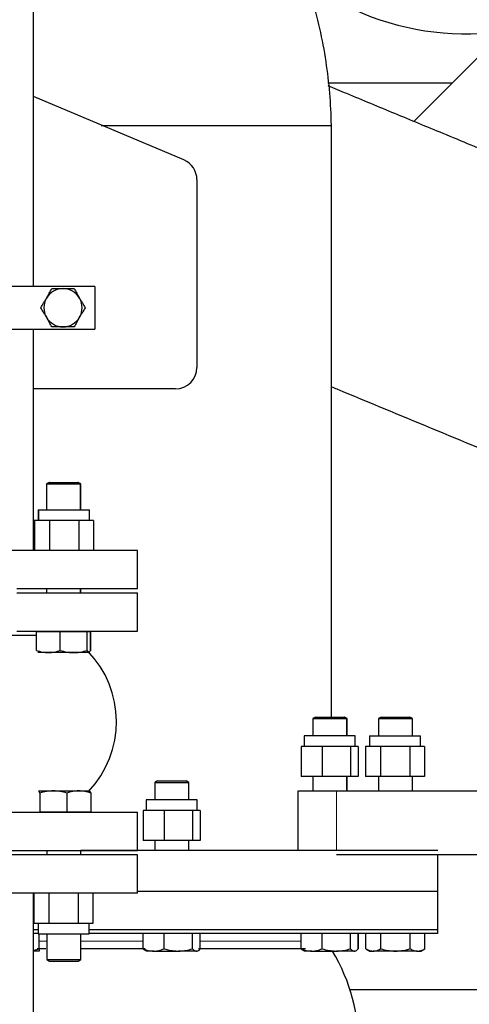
# Model space of a CAD drawing. Header units: inches. Extents: x 0 to 29700, y -16 to 21000.
# Tile 175 of 256: x 14138 to 14349, y 15540 to 16003. Entities that reach past the tile are written whole.
import ezdxf

# ---------------------------------------------------------------- set-up
doc = ezdxf.new("R2010")
doc.units = ezdxf.units.IN
doc.layers.add('1', color=7, linetype='Continuous', true_color=0xffffff)

msp = doc.modelspace()

# ---------------------------------------------------------------- linework, layer by layer
at = {"layer": '1', "color": 2, "linetype": 'Continuous', "lineweight": 25}
for p, q in [((14144.738, 15877.796), (14144.738, 16033.635)), ((14357.56, 15989.494), (14341.432, 15973.366)), ((14341.432, 15973.366), (14283.018, 15973.366)), ((14323.411, 15955.345), (14341.432, 15973.366)), ((14215.368, 15937.224), (14144.737, 15967.078)), ((14221.475, 15928.013), (14221.475, 15839.694)), ((14173.538, 15877.793), (14073.538, 15877.793)), ((14173.538, 15877.793), (14173.538, 15857.793)), ((14073.538, 15857.793), (14173.538, 15857.793)), ((14144.738, 15753.745), (14144.738, 15857.794)), ((14211.475, 15829.694), (14144.737, 15829.694)), ((14151.958, 15785.712), (14150.731, 15785.003)), ((14150.731, 15785.003), (14166.731, 15785.003)), ((14150.731, 15785.003), (14150.731, 15772.861)), ((14151.958, 15785.712), (14165.504, 15785.712)), ((14152.121, 15785.718), (14152.109, 15785.712)), ((14152.121, 15785.718), (14165.667, 15785.718)), ((14166.731, 15785.003), (14165.504, 15785.712)), ((14166.894, 15785.01), (14165.667, 15785.718)), ((14166.72, 15785.01), (14166.894, 15785.01)), ((14166.731, 15772.861), (14166.731, 15785.003)), ((14166.894, 15772.868), (14166.894, 15785.01)), ((14146.894, 15772.868), (14150.894, 15772.868)), ((14146.894, 15772.868), (14146.894, 15767.868)), ((14147.056, 15772.862), (14147.056, 15767.862)), ((14147.056, 15772.862), (14171.056, 15772.862)), ((14166.894, 15772.868), (14170.894, 15772.868)), ((14170.894, 15772.861), (14170.894, 15772.868)), ((14171.056, 15767.862), (14171.056, 15772.862)), ((14147.056, 15767.868), (14145.037, 15767.868)), ((14145.037, 15767.868), (14145.037, 15753.768)), ((14148.664, 15767.862), (14145.2, 15767.862)), ((14145.2, 15767.862), (14145.2, 15753.762)), ((14152.128, 15767.862), (14148.664, 15767.862)), ((14159.056, 15767.862), (14152.128, 15767.862)), ((14152.128, 15767.862), (14152.128, 15753.762)), ((14165.984, 15767.862), (14159.056, 15767.862)), ((14169.448, 15767.862), (14165.984, 15767.862)), ((14165.984, 15767.862), (14165.984, 15753.762)), ((14172.912, 15767.862), (14169.448, 15767.862)), ((14172.75, 15767.868), (14171.056, 15767.868)), ((14172.75, 15767.868), (14172.75, 15767.861)), ((14172.912, 15767.862), (14172.912, 15753.762)), ((14193.538, 15753.743), (14120.172, 15753.743)), ((14145.2, 15753.768), (14145.037, 15753.768)), ((14152.128, 15753.762), (14145.2, 15753.762)), ((14150.731, 15753.761), (14150.731, 15753.743)), ((14165.984, 15753.762), (14152.128, 15753.762)), ((14172.912, 15753.762), (14165.984, 15753.762)), ((14166.731, 15753.743), (14166.731, 15753.761)), ((14166.894, 15753.742), (14166.894, 15753.761)), ((14193.538, 15735.743), (14193.538, 15753.743)), ((14193.538, 15735.743), (14136.864, 15735.743)), ((14136.871, 15733.743), (14193.538, 15733.743)), ((14150.731, 15735.744), (14150.731, 15733.744)), ((14166.731, 15733.744), (14166.731, 15735.744)), ((14166.894, 15733.744), (14166.894, 15735.744)), ((14193.538, 15715.743), (14193.538, 15733.743)), ((14146.066, 15713.743), (14116.237, 15713.743)), ((14136.871, 15715.743), (14193.538, 15715.743)), ((14146.066, 15715.712), (14157.267, 15715.712)), ((14146.066, 15706.784), (14146.066, 15715.712)), ((14150.731, 15715.743), (14150.731, 15715.712)), ((14157.267, 15706.784), (14157.267, 15715.712)), ((14157.267, 15715.712), (14169.932, 15715.712)), ((14166.731, 15715.712), (14166.731, 15715.743)), ((14166.731, 15715.718), (14170.094, 15715.718)), ((14166.894, 15715.718), (14166.894, 15715.743)), ((14169.932, 15715.712), (14171.396, 15715.712)), ((14169.932, 15706.784), (14169.932, 15715.712)), ((14170.094, 15715.718), (14171.559, 15715.718)), ((14170.094, 15715.712), (14170.094, 15715.718)), ((14171.396, 15706.784), (14171.396, 15715.712)), ((14171.559, 15706.79), (14171.559, 15715.718)), ((14151.666, 15705.712), (14146.731, 15705.712)), ((14163.599, 15705.712), (14151.666, 15705.712)), ((14170.664, 15705.712), (14163.599, 15705.712)), ((14277.148, 15675.468), (14275.921, 15674.76)), ((14275.921, 15674.76), (14275.921, 15666.593)), ((14275.921, 15674.76), (14291.921, 15674.76)), ((14277.148, 15675.468), (14290.694, 15675.468)), ((14291.921, 15674.76), (14290.694, 15675.468)), ((14290.694, 15675.468), (14290.801, 15675.468)), ((14292.028, 15674.76), (14290.801, 15675.468)), ((14291.921, 15666.593), (14291.921, 15674.76)), ((14291.921, 15674.76), (14292.028, 15674.76)), ((14292.028, 15666.593), (14292.028, 15674.76)), ((14308.004, 15675.468), (14306.778, 15674.76)), ((14306.778, 15674.76), (14322.778, 15674.76)), ((14306.778, 15674.76), (14306.778, 15666.593)), ((14308.004, 15675.468), (14321.551, 15675.468)), ((14322.778, 15674.76), (14321.551, 15675.468)), ((14322.778, 15666.593), (14322.778, 15674.76)), ((14271.854, 15666.594), (14271.854, 15661.594)), ((14295.854, 15666.594), (14271.854, 15666.594)), ((14295.854, 15661.594), (14295.854, 15666.594)), ((14302.608, 15666.594), (14302.608, 15661.594)), ((14302.608, 15666.594), (14326.608, 15666.594)), ((14326.608, 15661.594), (14326.608, 15666.594)), ((14275.369, 15661.594), (14270.47, 15661.594)), ((14270.47, 15661.594), (14270.47, 15647.494)), ((14280.268, 15661.594), (14275.369, 15661.594)), ((14286.96, 15661.594), (14280.268, 15661.594)), ((14280.268, 15661.594), (14280.268, 15647.494)), ((14293.652, 15661.594), (14286.96, 15661.594)), ((14295.446, 15661.594), (14293.652, 15661.594)), ((14293.652, 15661.594), (14293.652, 15647.494)), ((14297.239, 15661.594), (14295.446, 15661.594)), ((14297.239, 15661.594), (14297.239, 15647.494)), ((14304.216, 15661.594), (14300.752, 15661.594)), ((14300.752, 15661.594), (14300.752, 15647.494)), ((14307.68, 15661.594), (14304.216, 15661.594)), ((14314.608, 15661.594), (14307.68, 15661.594)), ((14307.68, 15661.594), (14307.68, 15647.494)), ((14321.536, 15661.594), (14314.608, 15661.594)), ((14325.001, 15661.594), (14321.536, 15661.594)), ((14321.536, 15661.594), (14321.536, 15647.494)), ((14328.465, 15661.594), (14325.001, 15661.594)), ((14328.465, 15661.594), (14328.465, 15647.494)), ((14202.901, 15645.468), (14201.675, 15644.76)), ((14201.675, 15644.76), (14201.675, 15636.593)), ((14201.675, 15644.76), (14217.675, 15644.76)), ((14202.901, 15645.468), (14216.448, 15645.468)), ((14217.675, 15644.76), (14216.448, 15645.468)), ((14217.675, 15636.593), (14217.675, 15644.76)), ((14280.268, 15647.494), (14270.47, 15647.494)), ((14275.921, 15647.492), (14275.921, 15640.656)), ((14293.652, 15647.494), (14280.268, 15647.494)), ((14291.921, 15640.656), (14291.921, 15647.492)), ((14292.028, 15640.656), (14292.028, 15647.492)), ((14297.239, 15647.494), (14293.652, 15647.494)), ((14307.68, 15647.494), (14300.752, 15647.494)), ((14306.778, 15647.492), (14306.778, 15640.656)), ((14321.536, 15647.494), (14307.68, 15647.494)), ((14328.465, 15647.494), (14321.536, 15647.494)), ((14322.778, 15640.656), (14322.778, 15647.492)), ((14146.961, 15640.768), (14154.026, 15640.768)), ((14147.693, 15639.696), (14147.693, 15630.768)), ((14154.026, 15640.768), (14165.958, 15640.768)), ((14160.358, 15639.696), (14160.358, 15630.768)), ((14165.958, 15640.768), (14170.894, 15640.768)), ((14171.559, 15639.696), (14171.559, 15630.768)), ((14287.007, 15640.658), (14268.917, 15640.658)), ((14268.917, 15640.658), (14268.917, 15612.663)), ((14393.827, 15640.658), (14287.007, 15640.658)), ((14197.608, 15636.594), (14197.608, 15631.594)), ((14221.608, 15636.594), (14197.608, 15636.594)), ((14221.608, 15631.594), (14221.608, 15636.594)), ((14123.538, 15630.743), (14193.538, 15630.743)), ((14160.358, 15630.768), (14147.693, 15630.768)), ((14150.894, 15630.768), (14150.894, 15630.743)), ((14171.559, 15630.768), (14160.358, 15630.768)), ((14166.894, 15630.743), (14166.894, 15630.768)), ((14193.538, 15612.743), (14193.538, 15630.743)), ((14201.123, 15631.594), (14196.224, 15631.594)), ((14196.224, 15631.594), (14196.224, 15617.494)), ((14206.022, 15631.594), (14201.123, 15631.594)), ((14212.714, 15631.594), (14206.022, 15631.594)), ((14206.022, 15631.594), (14206.022, 15617.494)), ((14219.406, 15631.594), (14212.714, 15631.594)), ((14221.199, 15631.594), (14219.406, 15631.594)), ((14219.406, 15631.594), (14219.406, 15617.494)), ((14222.993, 15631.594), (14221.199, 15631.594)), ((14222.993, 15631.594), (14222.993, 15617.494)), ((14206.022, 15617.494), (14196.224, 15617.494)), ((14201.675, 15617.493), (14201.675, 15612.663)), ((14219.406, 15617.494), (14206.022, 15617.494)), ((14217.675, 15612.663), (14217.675, 15617.493)), ((14222.993, 15617.494), (14219.406, 15617.494)), ((14123.538, 15612.743), (14193.538, 15612.743)), ((14150.894, 15612.742), (14150.894, 15610.743)), ((14166.894, 15610.743), (14166.894, 15612.742)), ((14334.671, 15612.663), (14166.902, 15612.663)), ((14193.538, 15610.743), (14096.434, 15610.743)), ((14193.538, 15592.743), (14193.538, 15610.743)), ((14393.502, 15610.658), (14287.007, 15610.658)), ((14334.671, 15573.658), (14334.671, 15610.658)), ((14193.538, 15592.743), (14121.566, 15592.743)), ((14144.738, 15408.23), (14144.738, 15592.741)), ((14145.037, 15578.643), (14145.037, 15592.743)), ((14151.966, 15578.643), (14151.966, 15592.743)), ((14165.822, 15578.643), (14165.822, 15592.743)), ((14172.75, 15578.643), (14172.75, 15592.743)), ((14145.037, 15578.643), (14148.502, 15578.643)), ((14146.894, 15578.643), (14146.894, 15573.643)), ((14148.502, 15578.643), (14151.966, 15578.643)), ((14151.966, 15578.643), (14158.894, 15578.643)), ((14158.894, 15578.643), (14165.822, 15578.643)), ((14165.822, 15578.643), (14169.286, 15578.643)), ((14169.286, 15578.643), (14172.75, 15578.643)), ((14170.894, 15573.643), (14170.894, 15578.643)), ((14146.898, 15573.658), (14144.746, 15573.658)), ((14146.894, 15573.643), (14170.894, 15573.643)), ((14147.287, 15566.54), (14147.287, 15573.643)), ((14150.894, 15573.644), (14150.894, 15561.476)), ((14166.894, 15561.476), (14166.894, 15573.644)), ((14334.671, 15573.658), (14170.904, 15573.658)), ((14196.29, 15566.54), (14196.29, 15573.658)), ((14206.088, 15566.54), (14206.088, 15573.658)), ((14219.473, 15566.54), (14219.473, 15573.658)), ((14223.059, 15566.54), (14223.059, 15573.658)), ((14270.537, 15566.54), (14270.537, 15573.658)), ((14280.334, 15566.54), (14280.334, 15573.658)), ((14293.719, 15566.54), (14293.719, 15573.658)), ((14297.305, 15566.54), (14297.305, 15573.658)), ((14297.412, 15566.54), (14297.412, 15573.658)), ((14300.921, 15566.54), (14300.921, 15573.658)), ((14307.849, 15566.54), (14307.849, 15573.658)), ((14321.706, 15566.54), (14321.706, 15573.658)), ((14328.634, 15566.54), (14328.634, 15573.658)), ((14147.287, 15565.468), (14144.738, 15565.468)), ((14201.189, 15565.468), (14197.675, 15565.468)), ((14201.189, 15565.468), (14212.78, 15565.468)), ((14221.266, 15565.468), (14212.78, 15565.468)), ((14275.436, 15565.468), (14271.921, 15565.468)), ((14275.436, 15565.468), (14287.027, 15565.468)), ((14295.512, 15565.468), (14287.027, 15565.468)), ((14300.921, 15566.54), (14302.778, 15565.468)), ((14302.778, 15565.468), (14304.385, 15565.468)), ((14314.778, 15565.468), (14304.385, 15565.468)), ((14325.17, 15565.468), (14314.778, 15565.468)), ((14325.17, 15565.468), (14326.778, 15565.468)), ((14326.778, 15565.468), (14328.634, 15566.54)), ((14150.894, 15561.476), (14150.938, 15561.476)), ((14150.894, 15561.476), (14152.121, 15560.768)), ((14150.938, 15561.476), (14166.894, 15561.476)), ((14152.121, 15560.768), (14152.158, 15560.768)), ((14152.158, 15560.768), (14165.667, 15560.768)), ((14165.667, 15560.768), (14166.894, 15561.476)), ((14293.35, 15547.494), (14397.843, 15547.494))]:
    msp.add_line(p, q, dxfattribs=at)
at = {"layer": '1', "color": 110, "linetype": 'Continuous', "lineweight": 13}
msp.add_line((14287.007, 15612.663), (14287.007, 15640.658), dxfattribs=at)
at = {"layer": '1', "color": 2, "linetype": 'Continuous', "lineweight": 25}
for centre, radius, start, end in [((14347.96, 16123.494), 127, 233.505, 0), ((14211.475, 15928.013), 10, 0, 67.08712), ((14158.538, 15867.793), 9, 90, 150), ((14158.538, 15867.793), 9, 30, 90), ((14158.538, 15867.793), 9, 150, 210), ((14158.538, 15867.793), 9, 330, 30), ((14158.538, 15867.793), 9, 210, 270), ((14158.538, 15867.793), 9, 270, 330), ((14211.475, 15839.694), 10, 270, 0), ((14136.055, 15673.243), 47.586, 316.36688, 44.3823), ((14209.608, 15520.494), 87.985, 327.95977, 30.74089)]:
    msp.add_arc(centre, radius, start, end, dxfattribs=at)
for centre, start_param, end_param in [((14209.608, 15593.494), 3.141675, 4.8412707), ((14209.603, 15575.494), 5.2378967, 5.2579244), ((14209.603, 15575.494), 3.141675, 5.0272137)]:
    msp.add_ellipse(centre, major_axis=(-125, 0.03), ratio=0.0000996, start_param=start_param, end_param=end_param, dxfattribs=at)
at = {"layer": '1', "color": 110, "linetype": 'Continuous', "lineweight": 13}
for start_param, end_param in [(5.5932894, 5.6715347), (4.8881, 5.3080917), (3.7841247, 4.5345727)]:
    msp.add_ellipse((14209.602, 15570.166), major_axis=(-76.112, 0.018), ratio=0.0000996, start_param=start_param, end_param=end_param, dxfattribs=at)
at = {"layer": '1', "color": 2, "linetype": 'Continuous', "lineweight": 25}
for points, knots in [([(14284.681, 15953.492), (14284.495, 15963.596), (14282.805, 15984.059), (14276.203, 16013.436), (14265.9, 16042.709), (14251.702, 16070.646), (14232.805, 16097.032), (14209.112, 16121.078), (14184.022, 16138.902), (14159.764, 16151.294), (14145.843, 16156.385), (14139.014, 16158.46)], [0, 0, 0, 0, 0.1122159, 0.229757, 0.3351089, 0.4584813, 0.5786408, 0.6964344, 0.8342001, 0.9206269, 1, 1, 1, 1]), ([(14413.688, 15917.953), (14405.765, 15921.235), (14389.046, 15928.16), (14363.531, 15938.728), (14338.4, 15949.137), (14314.526, 15959.026), (14296.521, 15966.484), (14286.056, 15970.818), (14283.131, 15972.03)], [0, 0, 0, 0, 0.1820603, 0.3841748, 0.5862893, 0.7595303, 0.9327713, 1, 1, 1, 1]), ([(14284.681, 15675.471), (14284.681, 15711.34), (14284.681, 15761.411), (14284.681, 15825.682), (14284.681, 15868.286), (14284.681, 15910.889), (14284.681, 15939.291), (14284.681, 15953.492)], [0, 0, 0, 0, 0.3870466, 0.5402864, 0.6935262, 0.846766, 1, 1, 1, 1]), ([(14150.744, 15872.293), (14150.966, 15872.677), (14151.186, 15873.059), (14151.624, 15873.817), (14151.841, 15874.193), (14152.49, 15875.317), (14152.918, 15876.058), (14153.342, 15876.793)], [0, 0, 0, 0, 0.25, 0.25, 0.5, 0.5, 1, 1, 1, 1]), ([(14153.342, 15876.793), (14154.191, 15876.793), (14155.047, 15876.793), (14156.344, 15876.793), (14156.779, 15876.793), (14157.655, 15876.793), (14158.095, 15876.793), (14158.538, 15876.793)], [0, 0, 0, 0, 0.5, 0.5, 0.75, 0.75, 1, 1, 1, 1]), ([(14158.538, 15876.793), (14158.982, 15876.793), (14159.422, 15876.793), (14160.298, 15876.793), (14160.733, 15876.793), (14162.03, 15876.793), (14162.886, 15876.793), (14163.735, 15876.793)], [0, 0, 0, 0, 0.25, 0.25, 0.5, 0.5, 1, 1, 1, 1]), ([(14163.735, 15876.793), (14164.159, 15876.058), (14164.587, 15875.317), (14165.236, 15874.193), (14165.453, 15873.817), (14165.891, 15873.059), (14166.111, 15872.677), (14166.333, 15872.293)], [0, 0, 0, 0, 0.5, 0.5, 0.75, 0.75, 1, 1, 1, 1]), ([(14148.146, 15867.793), (14148.571, 15868.528), (14148.998, 15869.269), (14149.647, 15870.393), (14149.865, 15870.77), (14150.302, 15871.528), (14150.523, 15871.909), (14150.744, 15872.293)], [0, 0, 0, 0, 0.5, 0.5, 0.75, 0.75, 1, 1, 1, 1]), ([(14166.333, 15872.293), (14166.554, 15871.909), (14166.775, 15871.528), (14167.212, 15870.77), (14167.43, 15870.393), (14168.079, 15869.269), (14168.506, 15868.528), (14168.931, 15867.793)], [0, 0, 0, 0, 0.25, 0.25, 0.5, 0.5, 1, 1, 1, 1]), ([(14150.744, 15863.293), (14150.523, 15863.677), (14150.302, 15864.059), (14149.865, 15864.817), (14149.647, 15865.193), (14148.998, 15866.317), (14148.571, 15867.058), (14148.146, 15867.793)], [0, 0, 0, 0, 0.25, 0.25, 0.5, 0.5, 1, 1, 1, 1]), ([(14168.931, 15867.793), (14168.506, 15867.058), (14168.079, 15866.317), (14167.43, 15865.193), (14167.212, 15864.817), (14166.775, 15864.059), (14166.554, 15863.677), (14166.333, 15863.293)], [0, 0, 0, 0, 0.5, 0.5, 0.75, 0.75, 1, 1, 1, 1]), ([(14153.342, 15858.793), (14152.918, 15859.528), (14152.49, 15860.269), (14151.841, 15861.393), (14151.624, 15861.77), (14151.186, 15862.528), (14150.966, 15862.909), (14150.744, 15863.293)], [0, 0, 0, 0, 0.5, 0.5, 0.75, 0.75, 1, 1, 1, 1]), ([(14166.333, 15863.293), (14166.111, 15862.909), (14165.891, 15862.528), (14165.453, 15861.77), (14165.236, 15861.393), (14164.587, 15860.269), (14164.159, 15859.528), (14163.735, 15858.793)], [0, 0, 0, 0, 0.25, 0.25, 0.5, 0.5, 1, 1, 1, 1]), ([(14158.538, 15858.793), (14158.095, 15858.793), (14157.655, 15858.793), (14156.779, 15858.793), (14156.344, 15858.793), (14155.047, 15858.793), (14154.191, 15858.793), (14153.342, 15858.793)], [0, 0, 0, 0, 0.25, 0.25, 0.5, 0.5, 1, 1, 1, 1]), ([(14163.735, 15858.793), (14162.886, 15858.793), (14162.03, 15858.793), (14160.733, 15858.793), (14160.298, 15858.793), (14159.422, 15858.793), (14158.982, 15858.793), (14158.538, 15858.793)], [0, 0, 0, 0, 0.5, 0.5, 0.75, 0.75, 1, 1, 1, 1]), ([(14284.683, 15830.679), (14285.53, 15830.328), (14315.931, 15817.736), (14350.202, 15803.54), (14387.497, 15788.093), (14399.107, 15783.284), (14410.718, 15778.474), (14419.97, 15774.642), (14425.352, 15772.413), (14426.863, 15771.787)], [0, 0, 0, 0, 0.0178725, 0.6414619, 0.7231224, 0.8047829, 0.8864434, 0.968104, 1, 1, 1, 1]), ([(14146.066, 15706.784), (14146.981, 15706.457), (14147.903, 15706.187), (14149.302, 15705.908), (14149.77, 15705.835), (14150.714, 15705.737), (14151.189, 15705.712), (14151.666, 15705.712)], [0, 0, 0, 0, 0.5, 0.5, 0.75, 0.75, 1, 1, 1, 1]), ([(14151.666, 15705.712), (14152.144, 15705.712), (14152.619, 15705.737), (14153.562, 15705.835), (14154.031, 15705.908), (14155.43, 15706.187), (14156.352, 15706.457), (14157.267, 15706.784)], [0, 0, 0, 0, 0.25, 0.25, 0.5, 0.5, 1, 1, 1, 1]), ([(14157.267, 15706.784), (14158.301, 15706.457), (14159.344, 15706.187), (14160.925, 15705.908), (14161.455, 15705.835), (14162.522, 15705.737), (14163.059, 15705.712), (14163.599, 15705.712)], [0, 0, 0, 0, 0.5, 0.5, 0.75, 0.75, 1, 1, 1, 1]), ([(14163.599, 15705.712), (14164.14, 15705.712), (14164.676, 15705.737), (14165.743, 15705.835), (14166.273, 15705.908), (14167.855, 15706.187), (14168.897, 15706.457), (14169.932, 15706.784)], [0, 0, 0, 0, 0.25, 0.25, 0.5, 0.5, 1, 1, 1, 1]), ([(14169.932, 15706.784), (14170.051, 15706.457), (14170.172, 15706.187), (14170.355, 15705.908), (14170.416, 15705.835), (14170.54, 15705.737), (14170.602, 15705.712), (14170.664, 15705.712)], [0, 0, 0, 0, 0.5, 0.5, 0.75, 0.75, 1, 1, 1, 1]), ([(14170.664, 15705.712), (14170.727, 15705.712), (14170.789, 15705.737), (14170.912, 15705.835), (14170.973, 15705.908), (14171.156, 15706.187), (14171.277, 15706.457), (14171.396, 15706.784)], [0, 0, 0, 0, 0.25, 0.25, 0.5, 0.5, 1, 1, 1, 1]), ([(14147.693, 15639.696), (14147.574, 15640.023), (14147.453, 15640.292), (14147.27, 15640.572), (14147.209, 15640.645), (14147.085, 15640.743), (14147.023, 15640.768), (14146.961, 15640.768)], [0, 0, 0, 0, 0.5, 0.5, 0.75, 0.75, 1, 1, 1, 1]), ([(14154.026, 15640.768), (14153.485, 15640.768), (14152.949, 15640.743), (14151.882, 15640.645), (14151.352, 15640.572), (14149.77, 15640.292), (14148.728, 15640.023), (14147.693, 15639.696)], [0, 0, 0, 0, 0.25, 0.25, 0.5, 0.5, 1, 1, 1, 1]), ([(14160.358, 15639.696), (14159.324, 15640.023), (14158.281, 15640.292), (14156.7, 15640.572), (14156.17, 15640.645), (14155.103, 15640.743), (14154.566, 15640.768), (14154.026, 15640.768)], [0, 0, 0, 0, 0.5, 0.5, 0.75, 0.75, 1, 1, 1, 1]), ([(14165.958, 15640.768), (14165.481, 15640.768), (14165.006, 15640.743), (14164.062, 15640.645), (14163.594, 15640.572), (14162.195, 15640.292), (14161.273, 15640.023), (14160.358, 15639.696)], [0, 0, 0, 0, 0.25, 0.25, 0.5, 0.5, 1, 1, 1, 1]), ([(14171.559, 15639.696), (14170.644, 15640.023), (14169.722, 15640.292), (14168.323, 15640.572), (14167.854, 15640.645), (14166.911, 15640.743), (14166.436, 15640.768), (14165.958, 15640.768)], [0, 0, 0, 0, 0.5, 0.5, 0.75, 0.75, 1, 1, 1, 1]), ([(14170.826, 15640.768), (14170.889, 15640.768), (14170.951, 15640.743), (14171.074, 15640.645), (14171.136, 15640.572), (14171.319, 15640.292), (14171.439, 15640.023), (14171.559, 15639.696)], [0, 0, 0, 0, 0.25, 0.25, 0.5, 0.5, 1, 1, 1, 1]), ([(14146.428, 15566.69), (14146.693, 15566.69), (14146.963, 15566.69), (14147.408, 15566.69), (14147.666, 15566.69), (14147.929, 15566.69), (14148.105, 15566.69), (14148.193, 15566.69), (14148.636, 15566.69), (14148.997, 15566.69), (14149.724, 15566.69), (14150.091, 15566.69), (14150.463, 15566.69)], [0, 0, 0, 0, 0.2120253, 0.2120253, 0.3438819, 0.4098101, 0.4098101, 0.4757384, 0.4757384, 0.7394515, 0.7394515, 1, 1, 1, 1]), ([(14147.287, 15566.54), (14147.287, 15566.213), (14147.287, 15565.944), (14147.287, 15565.664), (14147.287, 15565.592), (14147.287, 15565.494), (14147.287, 15565.469), (14147.287, 15565.469)], [0, 0, 0, 0, 0.5018539, 0.5018539, 0.7527808, 0.7527808, 1, 1, 1, 1]), ([(14166.792, 15566.69), (14167.151, 15566.69), (14167.511, 15566.69), (14168.895, 15566.69), (14169.93, 15566.69), (14172.028, 15566.69), (14174.152, 15566.69), (14177.417, 15566.69), (14180.76, 15566.69), (14183.042, 15566.69), (14185.35, 15566.69), (14186.518, 15566.69), (14187.847, 15566.69), (14187.995, 15566.69), (14188.291, 15566.69), (14188.439, 15566.69), (14188.884, 15566.69), (14189.775, 15566.69), (14190.668, 15566.69), (14192.457, 15566.69), (14193.653, 15566.69), (14195.64, 15566.69), (14196.428, 15566.69), (14197.218, 15566.69)], [0, 0, 0, 0, 0.0392897, 0.0392897, 0.1502775, 0.1502775, 0.2612653, 0.3722531, 0.4832408, 0.5942286, 0.5942286, 0.7052164, 0.7052164, 0.7190899, 0.7190899, 0.7329634, 0.7329634, 0.7607103, 0.8162042, 0.8162042, 0.927192, 0.927192, 1, 1, 1, 1]), ([(14198.083, 15565.468), (14197.93, 15565.468), (14197.778, 15565.494), (14197.476, 15565.592), (14197.326, 15565.664), (14196.878, 15565.944), (14196.583, 15566.213), (14196.29, 15566.54)], [0, 0, 0, 0, 0.25, 0.25, 0.5, 0.5, 1, 1, 1, 1]), ([(14196.29, 15566.54), (14197.091, 15566.213), (14197.897, 15565.944), (14199.121, 15565.664), (14199.531, 15565.592), (14200.356, 15565.494), (14200.771, 15565.468), (14201.189, 15565.468)], [0, 0, 0, 0, 0.5, 0.5, 0.75, 0.75, 1, 1, 1, 1]), ([(14201.189, 15565.468), (14201.607, 15565.468), (14202.023, 15565.494), (14202.848, 15565.592), (14203.258, 15565.664), (14204.481, 15565.944), (14205.288, 15566.213), (14206.088, 15566.54)], [0, 0, 0, 0, 0.25, 0.25, 0.5, 0.5, 1, 1, 1, 1]), ([(14206.088, 15566.54), (14207.181, 15566.213), (14208.283, 15565.944), (14209.955, 15565.664), (14210.515, 15565.592), (14211.642, 15565.494), (14212.209, 15565.468), (14212.78, 15565.468)], [0, 0, 0, 0, 0.5, 0.5, 0.75, 0.75, 1, 1, 1, 1]), ([(14212.78, 15565.468), (14213.351, 15565.468), (14213.919, 15565.494), (14215.046, 15565.592), (14215.606, 15565.664), (14217.278, 15565.944), (14218.379, 15566.213), (14219.473, 15566.54)], [0, 0, 0, 0, 0.25, 0.25, 0.5, 0.5, 1, 1, 1, 1]), ([(14219.473, 15566.54), (14219.765, 15566.213), (14220.061, 15565.944), (14220.508, 15565.664), (14220.659, 15565.592), (14220.961, 15565.494), (14221.113, 15565.468), (14221.266, 15565.468)], [0, 0, 0, 0, 0.5, 0.5, 0.75, 0.75, 1, 1, 1, 1]), ([(14221.266, 15565.468), (14221.419, 15565.468), (14221.571, 15565.494), (14221.873, 15565.592), (14222.023, 15565.664), (14222.471, 15565.944), (14222.766, 15566.213), (14223.059, 15566.54)], [0, 0, 0, 0, 0.25, 0.25, 0.5, 0.5, 1, 1, 1, 1]), ([(14222.145, 15566.69), (14222.786, 15566.69), (14224.624, 15566.69), (14227.638, 15566.691), (14231.169, 15566.691), (14233.497, 15566.691), (14235.811, 15566.691), (14236.962, 15566.691), (14238.248, 15566.691), (14238.391, 15566.691), (14238.676, 15566.691), (14239.103, 15566.691), (14240.093, 15566.691), (14240.933, 15566.691), (14242.599, 15566.691), (14243.692, 15566.691), (14245.847, 15566.691), (14247.968, 15566.691), (14251.052, 15566.691), (14254.038, 15566.691), (14255.964, 15566.691), (14257.856, 15566.691), (14258.786, 15566.691), (14260.155, 15566.691), (14260.833, 15566.691), (14261.613, 15566.691), (14261.945, 15566.691), (14262.166, 15566.691), (14262.276, 15566.691), (14263.262, 15566.691), (14264.114, 15566.691), (14265.768, 15566.691), (14267.373, 15566.691), (14269.635, 15566.691), (14271.293, 15566.691), (14272.202, 15566.691), (14272.434, 15566.691)], [0, 0, 0, 0, 0.0315129, 0.0907475, 0.1499822, 0.2092169, 0.2092169, 0.2684516, 0.2684516, 0.2758559, 0.2758559, 0.2832603, 0.2980689, 0.3276863, 0.3276863, 0.386921, 0.386921, 0.4461557, 0.5053904, 0.564625, 0.6238597, 0.6238597, 0.6830944, 0.6830944, 0.7127118, 0.7275204, 0.7349248, 0.7349248, 0.7423291, 0.7423291, 0.8015638, 0.8015638, 0.8607985, 0.9200332, 0.9792679, 1, 1, 1, 1]), ([(14272.33, 15565.468), (14272.177, 15565.468), (14272.025, 15565.494), (14271.723, 15565.592), (14271.572, 15565.664), (14271.125, 15565.944), (14270.829, 15566.213), (14270.537, 15566.54)], [0, 0, 0, 0, 0.25, 0.25, 0.5, 0.5, 1, 1, 1, 1]), ([(14270.537, 15566.54), (14271.337, 15566.213), (14272.143, 15565.944), (14273.367, 15565.664), (14273.777, 15565.592), (14274.602, 15565.494), (14275.017, 15565.468), (14275.436, 15565.468)], [0, 0, 0, 0, 0.5, 0.5, 0.75, 0.75, 1, 1, 1, 1]), ([(14275.436, 15565.468), (14275.854, 15565.468), (14276.269, 15565.494), (14277.094, 15565.592), (14277.504, 15565.664), (14278.728, 15565.944), (14279.534, 15566.213), (14280.334, 15566.54)], [0, 0, 0, 0, 0.25, 0.25, 0.5, 0.5, 1, 1, 1, 1]), ([(14280.334, 15566.54), (14281.428, 15566.213), (14282.529, 15565.944), (14284.201, 15565.664), (14284.761, 15565.592), (14285.888, 15565.494), (14286.456, 15565.468), (14287.027, 15565.468)], [0, 0, 0, 0, 0.5, 0.5, 0.75, 0.75, 1, 1, 1, 1]), ([(14287.027, 15565.468), (14287.598, 15565.468), (14288.165, 15565.494), (14289.292, 15565.592), (14289.852, 15565.664), (14291.524, 15565.944), (14292.626, 15566.213), (14293.719, 15566.54)], [0, 0, 0, 0, 0.25, 0.25, 0.5, 0.5, 1, 1, 1, 1]), ([(14293.719, 15566.54), (14294.012, 15566.213), (14294.307, 15565.944), (14294.755, 15565.664), (14294.905, 15565.592), (14295.207, 15565.494), (14295.359, 15565.468), (14295.512, 15565.468)], [0, 0, 0, 0, 0.5, 0.5, 0.75, 0.75, 1, 1, 1, 1]), ([(14295.512, 15565.468), (14295.665, 15565.468), (14295.817, 15565.494), (14296.119, 15565.592), (14296.269, 15565.664), (14296.717, 15565.944), (14297.012, 15566.213), (14297.305, 15566.54)], [0, 0, 0, 0, 0.25, 0.25, 0.5, 0.5, 1, 1, 1, 1]), ([(14300.921, 15566.54), (14301.487, 15566.213), (14302.057, 15565.944), (14302.922, 15565.664), (14303.212, 15565.592), (14303.796, 15565.494), (14304.09, 15565.468), (14304.385, 15565.468)], [0, 0, 0, 0, 0.5, 0.5, 0.75, 0.75, 1, 1, 1, 1]), ([(14304.385, 15565.468), (14304.681, 15565.468), (14304.974, 15565.494), (14305.558, 15565.592), (14305.848, 15565.664), (14306.713, 15565.944), (14307.283, 15566.213), (14307.849, 15566.54)], [0, 0, 0, 0, 0.25, 0.25, 0.5, 0.5, 1, 1, 1, 1]), ([(14307.849, 15566.54), (14308.981, 15566.213), (14310.122, 15565.944), (14311.852, 15565.664), (14312.432, 15565.592), (14313.599, 15565.494), (14314.186, 15565.468), (14314.778, 15565.468)], [0, 0, 0, 0, 0.5, 0.5, 0.75, 0.75, 1, 1, 1, 1]), ([(14314.778, 15565.468), (14315.369, 15565.468), (14315.956, 15565.494), (14317.123, 15565.592), (14317.703, 15565.664), (14319.433, 15565.944), (14320.574, 15566.213), (14321.706, 15566.54)], [0, 0, 0, 0, 0.25, 0.25, 0.5, 0.5, 1, 1, 1, 1]), ([(14321.706, 15566.54), (14322.272, 15566.213), (14322.842, 15565.944), (14323.707, 15565.664), (14323.997, 15565.592), (14324.581, 15565.494), (14324.874, 15565.468), (14325.17, 15565.468)], [0, 0, 0, 0, 0.5, 0.5, 0.75, 0.75, 1, 1, 1, 1]), ([(14325.17, 15565.468), (14325.465, 15565.468), (14325.759, 15565.494), (14326.343, 15565.592), (14326.633, 15565.664), (14327.498, 15565.944), (14328.068, 15566.213), (14328.634, 15566.54)], [0, 0, 0, 0, 0.25, 0.25, 0.5, 0.5, 1, 1, 1, 1])]:
    msp.add_open_spline(points, degree=3, knots=knots, dxfattribs=at)
for points, weights in [([(14176.437, 15953.488), (14184.573, 15953.489), (14193.142, 15953.489), (14201.69, 15953.489), (14209.681, 15953.49)], [1.00114719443, 1.00554388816, 1.0113309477, 1.01661171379, 1.01661171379]), ([(14209.681, 15953.49), (14236.198, 15953.49), (14271.423, 15953.492), (14284.682, 15953.492), (14284.681, 15953.492)], [1.01661171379, 1.01661171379, 0.958470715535, 1.01661171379, 1.01661171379])]:
    msp.add_rational_spline(points, weights, degree=4, dxfattribs=at)
msp.add_open_spline([(14144.776, 15565.849), (14145.62, 15566.028), (14146.456, 15566.263), (14147.287, 15566.54)], degree=3, dxfattribs=at)

doc.saveas('drawing.dxf')
